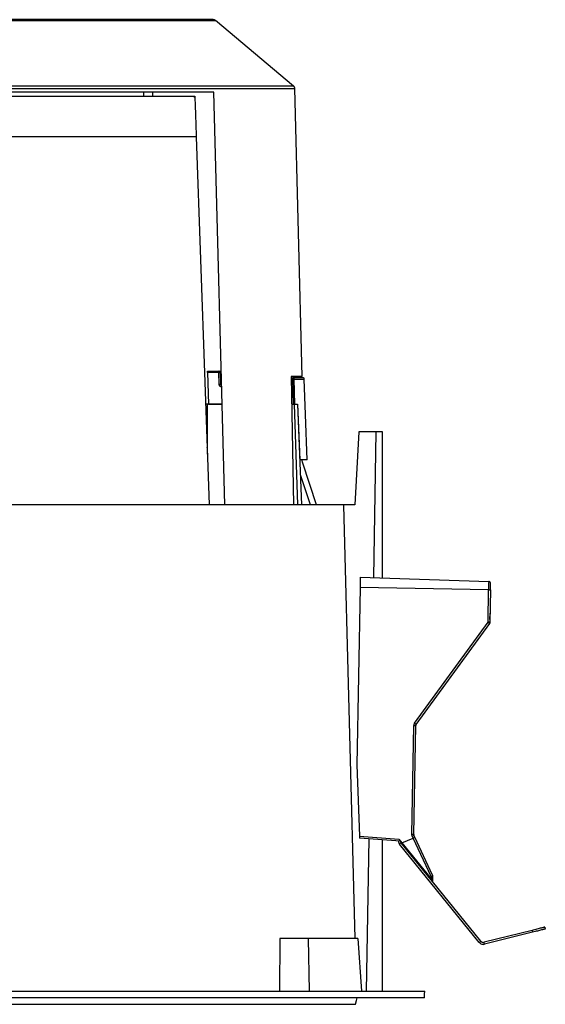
# Model space of a CAD drawing. Header units: millimetres. Extents: x 224 to 956, y 38 to 794.
# Tile 86 of 130: x 597 to 676, y 346 to 495. Entities that reach past the tile are written whole.
import ezdxf

# ---------------------------------------------------------------- set-up
doc = ezdxf.new("R2010")
doc.units = ezdxf.units.MM

msp = doc.modelspace()

# ---------------------------------------------------------------- linework, layer by layer
at = {"color": 7, "linetype": 'Continuous', "lineweight": 25}
for p, q in [((638.22, 485.05), (626.35, 495.01)), ((616.81, 484.13), (616.82, 483.53)), ((623.03, 483.53), (623.23, 483.37)), ((623.05, 483.53), (623.22, 483.53)), ((623.22, 483.53), (623.23, 483.39)), ((627.77, 421.43), (626.12, 484.13)), ((639.54, 440.93), (638.4, 484.68)), ((623.44, 477.31), (625.39, 421.43)), ((625.15, 441.73), (626.85, 441.73)), ((625.16, 441.53), (625.32, 436.73)), ((626.85, 441.53), (625.16, 441.53)), ((626.92, 439.72), (626.85, 441.53)), ((627.05, 441.53), (627.12, 439.72)), ((637.84, 440.93), (638.23, 421.43)), ((637.85, 440.73), (638.09, 440.73)), ((638.2, 436.73), (638.09, 440.53)), ((638.39, 436.73), (638.29, 440.53)), ((625.1, 436.73), (624.86, 436.73)), ((625.12, 436.73), (625.12, 429.12)), ((627.37, 436.73), (625.12, 436.73)), ((625.32, 436.73), (627.37, 436.73)), ((637.92, 436.73), (638.2, 436.73)), ((637.92, 436.73), (638.36, 436.73)), ((638.84, 421.43), (638.36, 436.73)), ((638.36, 436.73), (638.83, 436.73)), ((638.83, 436.73), (639.43, 421.43)), ((638.86, 436.73), (638.85, 436.73)), ((639.22, 428.23), (638.86, 436.73)), ((648.11, 432.53), (647.52, 421.43)), ((650.72, 432.53), (648.11, 432.53)), ((650.72, 432.53), (650.34, 410.37)), ((651.72, 432.53), (650.72, 432.53)), ((651.72, 410.32), (651.72, 432.53)), ((625.11, 430.1), (625.09, 430.08)), ((625.11, 430.1), (625.12, 430.12)), ((639.22, 428.23), (639.16, 428.23)), ((640.77, 421.43), (639.25, 425.95)), ((645.81, 421.43), (645.81, 421.36)), ((647.52, 421.43), (645.81, 421.43)), ((645.81, 421.36), (647.53, 355.53)), ((648.34, 410.44), (667.84, 409.76)), ((648.31, 408.84), (647.84, 381.89)), ((667.81, 408.5), (648.31, 408.84)), ((667.73, 403.57), (667.81, 408.5)), ((668.11, 408.49), (668.02, 403.56)), ((668.02, 403.98), (668.04, 404.98)), ((656.57, 388.23), (667.73, 403.57)), ((667.96, 403.39), (656.8, 388.05)), ((656.16, 371.34), (656.45, 387.89)), ((656.46, 371.34), (656.75, 387.88)), ((647.84, 381.89), (648.22, 371.06)), ((648.22, 371.06), (654.18, 370.64)), ((656.37, 370.76), (656.22, 371.08)), ((656.61, 370.93), (656.49, 371.2)), ((654.44, 370.32), (648.23, 370.76)), ((649.64, 370.66), (649.24, 347.53)), ((651.72, 347.53), (651.72, 370.51)), ((654.18, 370.64), (654.66, 370.05)), ((654.55, 370.04), (654.32, 369.85)), ((666.4, 354.93), (654.32, 369.85)), ((666.63, 355.12), (654.55, 370.04)), ((654.66, 370.05), (656.36, 370.75)), ((654.66, 370.05), (659.08, 364.59)), ((656.36, 370.75), (656.37, 370.76)), ((659.09, 364.92), (656.36, 370.75)), ((659.32, 365.14), (656.61, 370.93)), ((659.09, 364.92), (659.08, 364.59)), ((659.34, 364.28), (659.35, 365.01)), ((674.41, 356.76), (667.14, 354.95)), ((674.48, 356.47), (667.22, 354.66)), ((674.41, 356.76), (674.48, 356.47)), ((676.35, 357.25), (676.42, 356.96)), ((636.12, 355.53), (636.07, 347.53)), ((640.45, 355.53), (636.12, 355.53)), ((640.45, 355.53), (640.6, 347.53)), ((647.95, 355.53), (640.45, 355.53)), ((647.95, 355.53), (648.52, 347.53)), ((666.4, 354.93), (666.63, 355.12)), ((667.22, 354.66), (667.14, 354.95))]:
    msp.add_line(p, q, dxfattribs=at)
at = {"color": 8, "linetype": 'Continuous', "lineweight": 25}
for p, q in [((615.5, 483.53), (615.49, 484.13)), ((638.09, 440.53), (637.85, 440.53)), ((625.12, 430.08), (625.11, 430.1))]:
    msp.add_line(p, q, dxfattribs=at)
at = {"color": 7, "linetype": 'Continuous', "lineweight": 25, "flags": 128}
for points in [[(640.27, 428.23), (640.03, 435.12), (639.84, 440.53)], [(641.69, 421.43), (639.63, 427.73), (639.46, 428.23)], [(658.07, 346.53), (658.1, 347.09), (658.12, 347.53)], [(647.62, 345.53), (647.77, 346.09), (647.89, 346.53)]]:
    msp.add_lwpolyline(points, dxfattribs=at)
at = {"color": 7, "linetype": 'Continuous', "lineweight": 25}
for points, knots in [([(547.9, 495.01), (547.91, 495.01), (547.91, 495.01), (547.98, 495.01), (548.09, 495.01), (548.24, 495.01), (548.46, 495.01), (548.73, 495.01), (549.06, 495.01), (549.45, 495.01), (549.89, 495.01), (550.38, 495.01), (550.93, 495.01), (551.55, 495.01), (552.24, 495.01), (553, 495.01), (553.84, 495.01), (554.75, 495.01), (555.71, 495.01), (556.72, 495.01), (557.77, 495.01), (558.89, 495.01), (560.07, 495.01), (561.33, 495.01), (562.66, 495.01), (564.07, 495.01), (565.53, 495.01), (567.07, 495.01), (568.58, 495.01), (570.04, 495.01), (571.46, 495.01), (572.92, 495.01), (574.4, 495.01), (575.92, 495.01), (577.47, 495.01), (579.04, 495.01), (580.63, 495.01), (582.24, 495.01), (583.86, 495.01), (585.49, 495.01), (587.12, 495.01), (588.76, 495.01), (590.39, 495.01), (592.01, 495.01), (593.62, 495.01), (595.21, 495.01), (596.78, 495.01), (598.33, 495.01), (599.85, 495.01), (601.33, 495.01), (602.79, 495.01), (604.2, 495.01), (605.67, 495.01), (607.18, 495.01), (608.72, 495.01), (610.18, 495.01), (611.58, 495.01), (612.92, 495.01), (614.18, 495.01), (615.36, 495.01), (616.48, 495.01), (617.53, 495.01), (618.54, 495.01), (619.52, 495.01), (620.44, 495.01), (621.29, 495.01), (622.05, 495.01), (622.74, 495.01), (623.35, 495.01), (623.89, 495.01), (624.37, 495.01), (624.8, 495.01), (625.19, 495.01), (625.52, 495.01), (625.79, 495.01), (626.01, 495.01), (626.16, 495.01), (626.27, 495.01), (626.34, 495.01), (626.34, 495.01), (626.35, 495.01)], [0, 0, 0, 0, 0.010105, 0.02053, 0.031285, 0.04238, 0.053823, 0.065625, 0.077793, 0.090336, 0.101898, 0.113772, 0.125962, 0.13847, 0.1513, 0.164215, 0.177443, 0.190983, 0.204834, 0.217694, 0.230804, 0.244163, 0.257764, 0.271601, 0.285667, 0.299955, 0.314454, 0.329153, 0.344042, 0.356584, 0.369241, 0.382004, 0.394863, 0.40781, 0.420833, 0.433924, 0.447071, 0.460263, 0.47349, 0.486739, 0.5, 0.513261, 0.52651, 0.539737, 0.552929, 0.566076, 0.579167, 0.59219, 0.605137, 0.617996, 0.630759, 0.643416, 0.655958, 0.670847, 0.685546, 0.700045, 0.714333, 0.728399, 0.742236, 0.755837, 0.769196, 0.782306, 0.795166, 0.809265, 0.823043, 0.836497, 0.849627, 0.862434, 0.874699, 0.886657, 0.898311, 0.909664, 0.922207, 0.934375, 0.946177, 0.95762, 0.968715, 0.97947, 0.989895, 1, 1, 1, 1]), ([(626.03, 495.13), (626.02, 495.13), (626.01, 495.13), (625.95, 495.13), (625.84, 495.13), (625.69, 495.13), (625.48, 495.13), (625.21, 495.13), (624.88, 495.13), (624.49, 495.13), (624.05, 495.13), (623.57, 495.13), (623.02, 495.13), (622.41, 495.13), (621.72, 495.13), (620.97, 495.13), (620.14, 495.13), (619.23, 495.13), (618.28, 495.13), (617.28, 495.13), (616.24, 495.13), (615.13, 495.13), (613.95, 495.13), (612.7, 495.13), (611.38, 495.13), (610, 495.13), (608.54, 495.13), (607.02, 495.13), (605.43, 495.13), (603.79, 495.13), (602.09, 495.13), (600.34, 495.13), (598.54, 495.13), (596.8, 495.13), (595.14, 495.13), (593.56, 495.13), (591.97, 495.13), (590.36, 495.13), (588.74, 495.13), (587.12, 495.13), (585.5, 495.13), (583.89, 495.13), (582.28, 495.13), (580.69, 495.13), (579.11, 495.13), (577.55, 495.13), (576.02, 495.13), (574.51, 495.13), (573.03, 495.13), (571.59, 495.13), (570.18, 495.13), (568.73, 495.13), (567.23, 495.13), (565.71, 495.13), (564.25, 495.13), (562.87, 495.13), (561.55, 495.13), (560.3, 495.13), (559.12, 495.13), (558.01, 495.13), (556.97, 495.13), (555.96, 495.13), (555, 495.13), (554.08, 495.13), (553.24, 495.13), (552.48, 495.13), (551.8, 495.13), (551.2, 495.13), (550.66, 495.13), (550.19, 495.13), (549.76, 495.13), (549.37, 495.13), (549.04, 495.13), (548.77, 495.13), (548.56, 495.13), (548.41, 495.13), (548.3, 495.13), (548.24, 495.13), (548.23, 495.13), (548.22, 495.13)], [0, 0, 0, 0, 0.010105, 0.02053, 0.031285, 0.04238, 0.053823, 0.065625, 0.077793, 0.090336, 0.101899, 0.113773, 0.125962, 0.13847, 0.1513, 0.164216, 0.177444, 0.190984, 0.204835, 0.217694, 0.230805, 0.244163, 0.257764, 0.271601, 0.285668, 0.299955, 0.314454, 0.329154, 0.344043, 0.359107, 0.374334, 0.389708, 0.405213, 0.420832, 0.433923, 0.44707, 0.460262, 0.473488, 0.486738, 0.499999, 0.51326, 0.526509, 0.539736, 0.552928, 0.566075, 0.579166, 0.592189, 0.605136, 0.617995, 0.630758, 0.643415, 0.655957, 0.670846, 0.685546, 0.700045, 0.714332, 0.728399, 0.742236, 0.755837, 0.769195, 0.782306, 0.795165, 0.809265, 0.823043, 0.836497, 0.849627, 0.862434, 0.874699, 0.886657, 0.898311, 0.909664, 0.922207, 0.934375, 0.946177, 0.95762, 0.968715, 0.97947, 0.989895, 1, 1, 1, 1]), ([(626.35, 495.01), (626.3, 495.04), (626.2, 495.11), (626.08, 495.12), (626.03, 495.13)], [0, 0, 0, 0, 0.499991, 1, 1, 1, 1]), ([(638.22, 485.05), (638.22, 485.05), (638.21, 485.05), (638.14, 485.05), (638.03, 485.05), (637.87, 485.05), (637.65, 485.05), (637.38, 485.05), (637.05, 485.05), (636.65, 485.05), (636.21, 485.05), (635.73, 485.05), (635.22, 485.05), (634.65, 485.05), (634.02, 485.05), (633.32, 485.05), (632.57, 485.05), (631.78, 485.05), (630.93, 485.05), (630.02, 485.05), (629.05, 485.05), (628.02, 485.05), (626.95, 485.05), (625.83, 485.05), (624.65, 485.05), (623.41, 485.05), (622.1, 485.05), (620.72, 485.05), (619.28, 485.05), (617.78, 485.05), (616.22, 485.05), (614.59, 485.05), (612.91, 485.05), (611.17, 485.05), (609.38, 485.05), (607.53, 485.05), (605.63, 485.05), (603.7, 485.05), (601.72, 485.05), (599.7, 485.05), (597.66, 485.05), (595.58, 485.05), (593.49, 485.05), (591.38, 485.05), (589.25, 485.05), (587.12, 485.05), (585, 485.05), (582.87, 485.05), (580.76, 485.05), (578.67, 485.05), (576.59, 485.05), (574.55, 485.05), (572.53, 485.05), (570.55, 485.05), (568.61, 485.05), (566.72, 485.05), (564.87, 485.05), (563.08, 485.05), (561.34, 485.05), (559.66, 485.05), (558.03, 485.05), (556.47, 485.05), (554.97, 485.05), (553.53, 485.05), (552.15, 485.05), (550.84, 485.05), (549.6, 485.05), (548.42, 485.05), (547.3, 485.05), (546.21, 485.05), (545.14, 485.05), (544.11, 485.05), (543.16, 485.05), (542.28, 485.05), (541.47, 485.05), (540.68, 485.05), (539.93, 485.05), (539.23, 485.05), (538.61, 485.05), (538.06, 485.05), (537.59, 485.05), (537.19, 485.05), (536.85, 485.05), (536.58, 485.05), (536.37, 485.05), (536.21, 485.05), (536.11, 485.05), (536.04, 485.05), (536.03, 485.05), (536.03, 485.05)], [0, 0, 0, 0, 0.009039, 0.018334, 0.027893, 0.037722, 0.047828, 0.05803, 0.068512, 0.079278, 0.090336, 0.09995, 0.109779, 0.119827, 0.130096, 0.140586, 0.1513, 0.161607, 0.172115, 0.182823, 0.19373, 0.204835, 0.215534, 0.226408, 0.237454, 0.248671, 0.260055, 0.271602, 0.283309, 0.29517, 0.30718, 0.319334, 0.331624, 0.344044, 0.356587, 0.369244, 0.382006, 0.394865, 0.407811, 0.420835, 0.433925, 0.447072, 0.460264, 0.47349, 0.48674, 0.500001, 0.513261, 0.526511, 0.539737, 0.552929, 0.566076, 0.579166, 0.59219, 0.605136, 0.617995, 0.630757, 0.643414, 0.655957, 0.668377, 0.680667, 0.692821, 0.704831, 0.716692, 0.728399, 0.739946, 0.75133, 0.762547, 0.773594, 0.784467, 0.795166, 0.806938, 0.818487, 0.829811, 0.84091, 0.851785, 0.862435, 0.8747, 0.886658, 0.898311, 0.909664, 0.92092, 0.931875, 0.942533, 0.952903, 0.962989, 0.972626, 0.982002, 0.991125, 1, 1, 1, 1]), ([(638.4, 484.68), (638.4, 484.71), (638.39, 484.78), (638.35, 484.88), (638.3, 484.97), (638.25, 485.02), (638.22, 485.05)], [0, 0, 0, 0, 0.247158, 0.5000052, 0.7528215, 1, 1, 1, 1]), ([(535.85, 484.68), (535.86, 484.68), (535.86, 484.68), (535.93, 484.68), (536.04, 484.68), (536.2, 484.68), (536.42, 484.68), (536.69, 484.68), (537.03, 484.68), (537.43, 484.68), (537.87, 484.68), (538.35, 484.68), (538.87, 484.68), (539.44, 484.68), (540.07, 484.68), (540.77, 484.68), (541.52, 484.68), (542.32, 484.68), (543.16, 484.68), (544.08, 484.68), (545.06, 484.68), (546.08, 484.68), (547.16, 484.68), (548.28, 484.68), (549.47, 484.68), (550.72, 484.68), (552.03, 484.68), (553.41, 484.68), (554.85, 484.68), (556.36, 484.68), (557.93, 484.68), (559.56, 484.68), (561.25, 484.68), (563, 484.68), (564.8, 484.68), (566.65, 484.68), (568.55, 484.68), (570.5, 484.68), (572.48, 484.68), (574.5, 484.68), (576.56, 484.68), (578.64, 484.68), (580.74, 484.68), (582.86, 484.68), (584.99, 484.68), (587.12, 484.68), (589.26, 484.68), (591.39, 484.68), (593.51, 484.68), (595.61, 484.68), (597.69, 484.68), (599.75, 484.68), (601.77, 484.68), (603.75, 484.68), (605.7, 484.68), (607.6, 484.68), (609.45, 484.68), (611.25, 484.68), (613, 484.68), (614.69, 484.68), (616.32, 484.68), (617.89, 484.68), (619.4, 484.68), (620.84, 484.68), (622.22, 484.68), (623.53, 484.68), (624.78, 484.68), (625.97, 484.68), (627.09, 484.68), (628.19, 484.68), (629.26, 484.68), (630.29, 484.68), (631.25, 484.68), (632.13, 484.68), (632.94, 484.68), (633.73, 484.68), (634.48, 484.68), (635.19, 484.68), (635.81, 484.68), (636.36, 484.68), (636.83, 484.68), (637.23, 484.68), (637.57, 484.68), (637.84, 484.68), (638.06, 484.68), (638.22, 484.68), (638.32, 484.68), (638.39, 484.68), (638.39, 484.68), (638.4, 484.68)], [0, 0, 0, 0, 0.009039, 0.018334, 0.027893, 0.037722, 0.047828, 0.05803, 0.068512, 0.079278, 0.090336, 0.09995, 0.109779, 0.119827, 0.130096, 0.140586, 0.1513, 0.161607, 0.172115, 0.182823, 0.19373, 0.204835, 0.215534, 0.226408, 0.237454, 0.248671, 0.260055, 0.271602, 0.283309, 0.29517, 0.30718, 0.319334, 0.331624, 0.344044, 0.356587, 0.369244, 0.382006, 0.394865, 0.407811, 0.420835, 0.433925, 0.447072, 0.460264, 0.47349, 0.48674, 0.500001, 0.513261, 0.526511, 0.539737, 0.552929, 0.566076, 0.579166, 0.59219, 0.605136, 0.617995, 0.630757, 0.643414, 0.655957, 0.668377, 0.680667, 0.692821, 0.704831, 0.716692, 0.728399, 0.739946, 0.75133, 0.762547, 0.773594, 0.784467, 0.795166, 0.806938, 0.818487, 0.829811, 0.84091, 0.851785, 0.862435, 0.8747, 0.886658, 0.898311, 0.909664, 0.92092, 0.931875, 0.942533, 0.952903, 0.962989, 0.972626, 0.982002, 0.991125, 1, 1, 1, 1]), ([(626.12, 484.13), (625.72, 484.13), (624.91, 484.13), (623.64, 484.13), (622.32, 484.13), (620.95, 484.13), (619.54, 484.13), (618.09, 484.13), (616.59, 484.13), (615.06, 484.13), (613.5, 484.13), (611.9, 484.13), (610.26, 484.13), (608.6, 484.13), (606.91, 484.13), (605.2, 484.13), (603.46, 484.13), (601.69, 484.13), (599.91, 484.13), (598.12, 484.13), (596.31, 484.13), (594.49, 484.13), (592.65, 484.13), (590.81, 484.13), (588.97, 484.13), (587.12, 484.13), (585.28, 484.13), (583.43, 484.13), (581.6, 484.13), (579.76, 484.13), (577.94, 484.13), (576.13, 484.13), (574.33, 484.13), (572.55, 484.13), (570.79, 484.13), (569.05, 484.13), (567.34, 484.13), (565.65, 484.13), (563.98, 484.13), (562.35, 484.13), (560.75, 484.13), (559.19, 484.13), (557.65, 484.13), (556.16, 484.13), (554.71, 484.13), (553.3, 484.13), (551.93, 484.13), (550.61, 484.13), (549.34, 484.13), (548.53, 484.13), (548.12, 484.13)], [0, 0, 0, 0, 0.020833, 0.041667, 0.0625, 0.083333, 0.104167, 0.125, 0.145833, 0.166667, 0.1875, 0.208333, 0.229167, 0.25, 0.270833, 0.291667, 0.3125, 0.333333, 0.354167, 0.375, 0.395833, 0.416667, 0.4375, 0.458333, 0.479167, 0.5, 0.520833, 0.541667, 0.5625, 0.583333, 0.604167, 0.625, 0.645833, 0.666667, 0.6875, 0.708333, 0.729167, 0.75, 0.770833, 0.791667, 0.8125, 0.833333, 0.854167, 0.875, 0.895833, 0.916667, 0.9375, 0.958333, 0.979167, 1, 1, 1, 1]), ([(588.33, 483.53), (589.01, 483.53), (590.35, 483.53), (592.35, 483.53), (594.35, 483.53), (596.33, 483.53), (598.29, 483.53), (600.23, 483.53), (602.14, 483.53), (604.03, 483.53), (605.88, 483.53), (607.69, 483.53), (609.47, 483.53), (611.19, 483.53), (612.88, 483.53), (614.51, 483.53), (616.08, 483.53), (617.6, 483.53), (619.06, 483.53), (620.45, 483.53), (621.78, 483.53), (622.61, 483.53), (623.03, 483.53)], [0, 0, 0, 0, 0.05, 0.1, 0.15, 0.2, 0.25, 0.3, 0.35, 0.4, 0.45, 0.5, 0.55, 0.6, 0.65, 0.7, 0.75, 0.8, 0.85, 0.9, 0.95, 1, 1, 1, 1]), ([(623.23, 483.37), (623.24, 483.11), (623.26, 482.57), (623.29, 481.73), (623.32, 480.87), (623.35, 480.01), (623.38, 479.13), (623.41, 478.23), (623.43, 477.62), (623.44, 477.31)], [0, 0, 0, 0, 0.13823, 0.280152, 0.425784, 0.568812, 0.709051, 0.852777, 1, 1, 1, 1]), ([(623.44, 477.31), (622.99, 477.31), (622.1, 477.31), (620.69, 477.31), (619.24, 477.31), (617.75, 477.31), (616.22, 477.31), (614.68, 477.31), (613.13, 477.31), (611.58, 477.31), (610.01, 477.31), (608.4, 477.31), (606.74, 477.31), (605.03, 477.31), (603.25, 477.31), (601.45, 477.31), (599.63, 477.31), (597.8, 477.31), (595.99, 477.31), (594.2, 477.31), (592.44, 477.31), (590.67, 477.31), (588.9, 477.31), (587.09, 477.31), (585.24, 477.31), (583.36, 477.31), (581.49, 477.31), (579.62, 477.31), (577.77, 477.31), (575.96, 477.31), (574.2, 477.31), (572.49, 477.31), (570.8, 477.31), (569.12, 477.31), (567.44, 477.31), (565.75, 477.31), (564.05, 477.31), (562.38, 477.31), (560.75, 477.31), (559.15, 477.31), (557.62, 477.31), (556.16, 477.31), (554.76, 477.31), (553.4, 477.31), (552.08, 477.31), (551.23, 477.31), (550.81, 477.31)], [0, 0, 0, 0, 0.023333, 0.046667, 0.07, 0.093333, 0.116666, 0.14, 0.162, 0.184, 0.206, 0.228, 0.25, 0.273333, 0.296667, 0.32, 0.343333, 0.366666, 0.39, 0.412, 0.434, 0.456, 0.478, 0.5, 0.523333, 0.546667, 0.57, 0.593333, 0.616666, 0.64, 0.662, 0.684, 0.706, 0.728, 0.75, 0.773333, 0.796667, 0.82, 0.843333, 0.866666, 0.89, 0.912, 0.934, 0.956, 0.978, 1, 1, 1, 1]), ([(625.16, 441.53), (625.16, 441.56), (625.15, 441.61), (625.15, 441.67), (625.15, 441.72), (625.15, 441.72), (625.15, 441.73)], [0, 0, 0, 0, 0.250061, 0.500102, 0.750072, 1, 1, 1, 1]), ([(627.05, 441.53), (627.05, 441.55), (627.05, 441.58), (627.03, 441.63), (626.99, 441.68), (626.93, 441.72), (626.88, 441.72), (626.85, 441.73)], [0, 0, 0, 0, 0.152565, 0.287042, 0.500771, 0.756827, 1, 1, 1, 1]), ([(626.85, 441.73), (626.85, 441.72), (626.85, 441.72), (626.85, 441.67), (626.85, 441.61), (626.85, 441.56), (626.85, 441.53)], [0, 0, 0, 0, 0.249997, 0.499996, 0.750009, 1, 1, 1, 1]), ([(626.85, 441.73), (626.86, 441.73), (626.87, 441.73), (626.95, 441.73), (627.07, 441.73), (627.17, 441.73), (627.23, 441.73), (627.24, 441.73)], [0, 0, 0, 0, 0.2481185, 0.5069916, 0.7751609, 0.9813437, 1, 1, 1, 1]), ([(626.85, 441.53), (626.88, 441.53), (626.93, 441.54), (627, 441.54), (627.05, 441.54), (627.05, 441.53), (627.05, 441.53)], [0, 0, 0, 0, 0.250003, 0.500005, 0.750003, 1, 1, 1, 1]), ([(639.54, 440.93), (639.53, 440.93), (639.52, 440.93), (639.37, 440.93), (639.13, 440.93), (638.8, 440.93), (638.38, 440.93), (638.02, 440.93), (637.84, 440.93)], [0, 0, 0, 0, 0.166667, 0.333333, 0.5, 0.666667, 0.833333, 1, 1, 1, 1]), ([(638.09, 440.73), (638.09, 440.72), (638.09, 440.72), (638.09, 440.67), (638.09, 440.61), (638.09, 440.56), (638.09, 440.53)], [0, 0, 0, 0, 0.250001, 0.499998, 0.75001, 1, 1, 1, 1]), ([(638.09, 440.73), (638.12, 440.72), (638.17, 440.72), (638.23, 440.67), (638.27, 440.61), (638.28, 440.56), (638.29, 440.53)], [0, 0, 0, 0, 0.249995, 0.500001, 0.757494, 1, 1, 1, 1]), ([(639.64, 440.73), (639.63, 440.73), (639.62, 440.73), (639.48, 440.73), (639.27, 440.73), (638.96, 440.73), (638.58, 440.73), (638.25, 440.73), (638.09, 440.73)], [0, 0, 0, 0, 0.167472, 0.334806, 0.501861, 0.668502, 0.834592, 1, 1, 1, 1]), ([(638.29, 440.53), (638.28, 440.53), (638.26, 440.53), (638.21, 440.53), (638.16, 440.53), (638.11, 440.53), (638.09, 440.53)], [0, 0, 0, 0, 0.296427, 0.499882, 0.749947, 1, 1, 1, 1]), ([(639.84, 440.53), (639.84, 440.56), (639.83, 440.61), (639.78, 440.67), (639.72, 440.72), (639.67, 440.72), (639.64, 440.73)], [0, 0, 0, 0, 0.240552, 0.500004, 0.759447, 1, 1, 1, 1]), ([(627.32, 439.33), (627.27, 439.34), (627.16, 439.35), (627.03, 439.44), (626.94, 439.57), (626.93, 439.67), (626.92, 439.72)], [0, 0, 0, 0, 0.249931, 0.499904, 0.749926, 1, 1, 1, 1]), ([(627.12, 439.72), (627.12, 439.72), (627.11, 439.72), (627.09, 439.72), (627.06, 439.72), (627.03, 439.72), (626.98, 439.72), (626.94, 439.72), (626.92, 439.72)], [0, 0, 0, 0, 0.239474, 0.368369, 0.499995, 0.631628, 0.760523, 1, 1, 1, 1]), ([(627.12, 439.72), (627.12, 439.69), (627.13, 439.64), (627.18, 439.58), (627.23, 439.54), (627.28, 439.53), (627.29, 439.53)], [0, 0, 0, 0, 0.273394, 0.546623, 0.819594, 1, 1, 1, 1]), ([(638.2, 436.73), (638.22, 436.73), (638.26, 436.73), (638.32, 436.73), (638.37, 436.73), (638.38, 436.73), (638.39, 436.73)], [0, 0, 0, 0, 0.257939, 0.500238, 0.742283, 1, 1, 1, 1]), ([(640.26, 428.23), (640.26, 428.23), (640.26, 428.23), (640.19, 428.23), (640.05, 428.23), (639.84, 428.23), (639.57, 428.23), (639.34, 428.23), (639.22, 428.23)], [0, 0, 0, 0, 0.120001, 0.296, 0.472, 0.648, 0.824, 1, 1, 1, 1]), ([(645.8, 421.43), (645.76, 421.43), (645.67, 421.43), (645.52, 421.43), (645.37, 421.43), (645.2, 421.43), (645.02, 421.43), (644.84, 421.43), (644.64, 421.43), (644.21, 421.43), (643.49, 421.43), (642.35, 421.43), (641.04, 421.43), (639.56, 421.43), (637.93, 421.43), (635.54, 421.43), (632.18, 421.43), (627.6, 421.43), (622.52, 421.43), (617.01, 421.43), (611.13, 421.43), (604.96, 421.43), (598.57, 421.43), (593.13, 421.43), (588.75, 421.43), (585.46, 421.43), (582.17, 421.43), (578.9, 421.43), (575.66, 421.43), (573.09, 421.43), (571.18, 421.43), (569.92, 421.43), (568.66, 421.43), (567.41, 421.43), (566.59, 421.43), (566.18, 421.43)], [0, 0, 0, 0, 0.0076, 0.015197, 0.022791, 0.030383, 0.037976, 0.045571, 0.053168, 0.06077, 0.092083, 0.123397, 0.154711, 0.186025, 0.217339, 0.248653, 0.311256, 0.37386, 0.436464, 0.499068, 0.561671, 0.624275, 0.686879, 0.749482, 0.780796, 0.81211, 0.843424, 0.874738, 0.906052, 0.937366, 0.949899, 0.962422, 0.974943, 0.987467, 1, 1, 1, 1]), ([(648.34, 410.44), (648.34, 410.43), (648.34, 410.42), (648.34, 410.32), (648.33, 410.18), (648.33, 409.98), (648.33, 409.73), (648.32, 409.45), (648.32, 409.15), (648.31, 408.94), (648.31, 408.84)], [0, 0, 0, 0, 0.125, 0.250001, 0.375001, 0.5, 0.625001, 0.75, 0.875, 1, 1, 1, 1]), ([(667.84, 409.76), (667.84, 409.75), (667.84, 409.74), (667.83, 409.67), (667.83, 409.56), (667.83, 409.39), (667.83, 409.19), (667.82, 408.97), (667.82, 408.73), (667.81, 408.57), (667.81, 408.5)], [0, 0, 0, 0, 0.116516, 0.240011, 0.368642, 0.499999, 0.631359, 0.759988, 0.883482, 1, 1, 1, 1]), ([(667.81, 408.5), (667.85, 408.5), (667.91, 408.49), (667.98, 408.49), (668.02, 408.49), (668.06, 408.49), (668.1, 408.49), (668.1, 408.49), (668.11, 408.49)], [0, 0, 0, 0, 0.239696, 0.368511, 0.499998, 0.631484, 0.760301, 1, 1, 1, 1]), ([(668.12, 409.45), (668.12, 409.49), (668.12, 409.55), (668.08, 409.62), (668.04, 409.66), (668, 409.7), (667.93, 409.74), (667.87, 409.75), (667.84, 409.76)], [0, 0, 0, 0, 0.239695, 0.368508, 0.499997, 0.631477, 0.760291, 1, 1, 1, 1]), ([(668.11, 408.49), (668.11, 408.55), (668.11, 408.67), (668.11, 408.85), (668.12, 409.02), (668.12, 409.17), (668.12, 409.3), (668.12, 409.39), (668.12, 409.44), (668.12, 409.45), (668.12, 409.45)], [0, 0, 0, 0, 0.1165164, 0.2400128, 0.3686418, 0.4999994, 0.6313579, 0.7599894, 0.8834839, 1, 1, 1, 1]), ([(667.73, 403.57), (667.76, 403.54), (667.82, 403.5), (667.89, 403.44), (667.94, 403.41), (667.96, 403.39), (667.96, 403.39), (667.96, 403.39)], [0, 0, 0, 0, 0.249575, 0.499159, 0.692932, 0.832404, 1, 1, 1, 1]), ([(668.02, 403.56), (668.02, 403.56), (668.01, 403.56), (667.94, 403.56), (667.84, 403.57), (667.77, 403.57), (667.73, 403.57)], [0, 0, 0, 0, 0.250001, 0.500004, 0.750007, 1, 1, 1, 1]), ([(668.02, 403.56), (668.02, 403.53), (668.01, 403.47), (667.98, 403.42), (667.96, 403.39)], [0, 0, 0, 0, 0.5, 1, 1, 1, 1]), ([(656.57, 388.23), (656.53, 388.18), (656.47, 388.07), (656.46, 387.95), (656.45, 387.89)], [0, 0, 0, 0, 0.500007, 1, 1, 1, 1]), ([(656.45, 387.89), (656.49, 387.88), (656.55, 387.88), (656.61, 387.88), (656.66, 387.88), (656.7, 387.88), (656.74, 387.88), (656.74, 387.88), (656.75, 387.88)], [0, 0, 0, 0, 0.239708, 0.368522, 0.500006, 0.631492, 0.760307, 1, 1, 1, 1]), ([(656.8, 388.05), (656.8, 388.05), (656.8, 388.06), (656.77, 388.08), (656.74, 388.1), (656.7, 388.13), (656.64, 388.17), (656.6, 388.21), (656.57, 388.23)], [0, 0, 0, 0, 0.239653, 0.368484, 0.500003, 0.631513, 0.760349, 1, 1, 1, 1]), ([(656.8, 388.05), (656.79, 388.02), (656.76, 387.97), (656.75, 387.91), (656.75, 387.88)], [0, 0, 0, 0, 0.5000263, 1, 1, 1, 1]), ([(648.22, 371.06), (648.22, 371.02), (648.22, 370.94), (648.23, 370.86), (648.23, 370.81), (648.23, 370.77), (648.23, 370.76), (648.23, 370.76)], [0, 0, 0, 0, 0.250216, 0.500197, 0.633326, 0.761161, 1, 1, 1, 1]), ([(656.22, 371.08), (656.2, 371.12), (656.17, 371.2), (656.16, 371.3), (656.16, 371.34)], [0, 0, 0, 0, 0.500006, 1, 1, 1, 1]), ([(656.46, 371.34), (656.45, 371.34), (656.45, 371.34), (656.41, 371.34), (656.37, 371.34), (656.33, 371.34), (656.26, 371.34), (656.2, 371.34), (656.16, 371.34)], [0, 0, 0, 0, 0.239697, 0.368514, 0.500002, 0.631488, 0.760304, 1, 1, 1, 1]), ([(656.22, 371.08), (656.25, 371.09), (656.31, 371.12), (656.37, 371.15), (656.41, 371.17), (656.44, 371.18), (656.48, 371.2), (656.48, 371.2), (656.49, 371.2)], [0, 0, 0, 0, 0.239667, 0.368496, 0.500003, 0.6315, 0.760328, 1, 1, 1, 1]), ([(656.46, 371.34), (656.46, 371.31), (656.46, 371.27), (656.48, 371.23), (656.49, 371.2)], [0, 0, 0, 0, 0.499996, 1, 1, 1, 1]), ([(654.14, 370.34), (654.14, 370.31), (654.15, 370.22), (654.18, 370.09), (654.24, 369.97), (654.29, 369.89), (654.32, 369.85)], [0, 0, 0, 0, 0.213824, 0.475883, 0.737941, 1, 1, 1, 1]), ([(654.45, 370.31), (654.45, 370.27), (654.46, 370.17), (654.52, 370.09), (654.55, 370.04)], [0, 0, 0, 0, 0.410089, 1, 1, 1, 1]), ([(656.61, 370.93), (656.61, 370.92), (656.61, 370.91), (656.57, 370.87), (656.51, 370.83), (656.45, 370.8), (656.4, 370.77), (656.37, 370.76)], [0, 0, 0, 0, 0.251296, 0.501656, 0.632154, 0.758822, 1, 1, 1, 1]), ([(659.32, 365.14), (659.32, 365.13), (659.33, 365.12), (659.31, 365.08), (659.28, 365.05), (659.25, 365.02), (659.24, 365.01)], [0, 0, 0, 0, 0.250016, 0.50003, 0.78104, 1, 1, 1, 1]), ([(659.35, 365.01), (659.35, 365.03), (659.35, 365.08), (659.33, 365.12), (659.32, 365.14)], [0, 0, 0, 0, 0.499995, 1, 1, 1, 1]), ([(659.34, 364.28), (659.33, 364.28), (659.33, 364.28), (659.31, 364.31), (659.26, 364.37), (659.18, 364.47), (659.12, 364.55), (659.08, 364.59)], [0, 0, 0, 0, 0.096378, 0.201519, 0.440328, 0.712338, 1, 1, 1, 1]), ([(659.09, 364.92), (659.12, 364.94), (659.17, 364.96), (659.22, 365), (659.24, 365.01)], [0, 0, 0, 0, 0.500015, 1, 1, 1, 1]), ([(659.35, 365.01), (659.34, 365), (659.34, 364.98), (659.28, 364.95), (659.19, 364.93), (659.13, 364.93), (659.09, 364.92)], [0, 0, 0, 0, 0.250002, 0.500001, 0.749994, 1, 1, 1, 1]), ([(659.35, 365.01), (659.35, 365.01), (659.34, 365.01), (659.32, 365.01), (659.29, 365.01), (659.25, 365.01), (659.24, 365.01)], [0, 0, 0, 0, 0.250002, 0.500006, 0.749998, 1, 1, 1, 1]), ([(676.35, 357.25), (676.35, 357.24), (676.33, 357.24), (676.22, 357.21), (676.04, 357.17), (675.79, 357.11), (675.5, 357.03), (675.16, 356.95), (674.79, 356.86), (674.54, 356.79), (674.41, 356.76)], [0, 0, 0, 0, 0.125, 0.25, 0.375, 0.5, 0.625, 0.750001, 0.874999, 1, 1, 1, 1]), ([(676.42, 356.96), (676.42, 356.95), (676.4, 356.95), (676.29, 356.92), (676.11, 356.88), (675.87, 356.82), (675.57, 356.74), (675.23, 356.66), (674.87, 356.57), (674.61, 356.5), (674.48, 356.47)], [0, 0, 0, 0, 0.125, 0.25, 0.375, 0.5, 0.625, 0.749999, 0.874999, 1, 1, 1, 1]), ([(666.4, 354.93), (666.45, 354.88), (666.56, 354.77), (666.77, 354.67), (666.99, 354.62), (667.14, 354.65), (667.22, 354.66)], [0, 0, 0, 0, 0.250003, 0.500005, 0.749998, 1, 1, 1, 1]), ([(666.63, 355.12), (666.67, 355.09), (666.73, 355.02), (666.86, 354.96), (667, 354.93), (667.1, 354.94), (667.14, 354.95)], [0, 0, 0, 0, 0.250003, 0.500003, 0.749999, 1, 1, 1, 1]), ([(587.12, 347.53), (605.95, 347.53), (624.01, 347.53), (650.64, 347.53), (658.12, 347.53), (658.12, 347.53)], [0, 0, 0, 0, 0.5, 0.5, 1, 1, 1, 1]), ([(658.07, 346.53), (658.07, 346.53), (650.6, 346.53), (623.99, 346.53), (605.94, 346.53), (587.12, 346.53)], [0, 0, 0, 0, 0.5, 0.5, 1, 1, 1, 1]), ([(587.12, 345.53), (587.37, 345.53), (587.87, 345.53), (588.61, 345.53), (589.35, 345.53), (590.09, 345.53), (590.83, 345.53), (591.58, 345.53), (592.32, 345.53), (593.79, 345.53), (596.01, 345.53), (598.93, 345.53), (601.83, 345.53), (605.65, 345.53), (610.31, 345.53), (615.69, 345.53), (620.79, 345.53), (625.57, 345.53), (629.97, 345.53), (633.97, 345.53), (637.51, 345.53), (640.57, 345.53), (643.11, 345.53), (644.78, 345.53), (645.84, 345.53), (646.49, 345.53), (646.99, 345.53), (647.3, 345.53), (647.47, 345.53), (647.56, 345.53), (647.61, 345.53), (647.62, 345.53), (647.62, 345.53)], [0, 0, 0, 0, 0.007819, 0.015634, 0.023447, 0.031259, 0.03907, 0.046883, 0.054698, 0.062517, 0.093773, 0.125028, 0.156284, 0.187539, 0.250032, 0.312524, 0.375016, 0.437508, 0.500001, 0.562493, 0.624985, 0.687477, 0.74997, 0.812462, 0.843717, 0.874973, 0.906229, 0.937484, 0.953118, 0.968742, 0.984366, 1, 1, 1, 1])]:
    msp.add_open_spline(points, degree=3, knots=knots, dxfattribs=at)
at = {"color": 8, "linetype": 'Continuous', "lineweight": 25}
for points, knots in [([(627.24, 441.53), (627.21, 441.53), (627.14, 441.53), (627.07, 441.53), (627.06, 441.53), (627.05, 441.53)], [0, 0, 0, 0, 0.238396, 0.619198, 1, 1, 1, 1]), ([(638.29, 440.53), (638.45, 440.53), (638.77, 440.53), (639.16, 440.53), (639.46, 440.53), (639.68, 440.53), (639.82, 440.53), (639.83, 440.53), (639.84, 440.53)], [0, 0, 0, 0, 0.165408, 0.3314984, 0.4981389, 0.6651943, 0.8325276, 1, 1, 1, 1]), ([(627.12, 439.72), (627.12, 439.72), (627.13, 439.72), (627.2, 439.72), (627.26, 439.72), (627.29, 439.72)], [0, 0, 0, 0, 0.395106, 0.790212, 1, 1, 1, 1])]:
    msp.add_open_spline(points, degree=3, knots=knots, dxfattribs=at)

doc.saveas('drawing.dxf')
